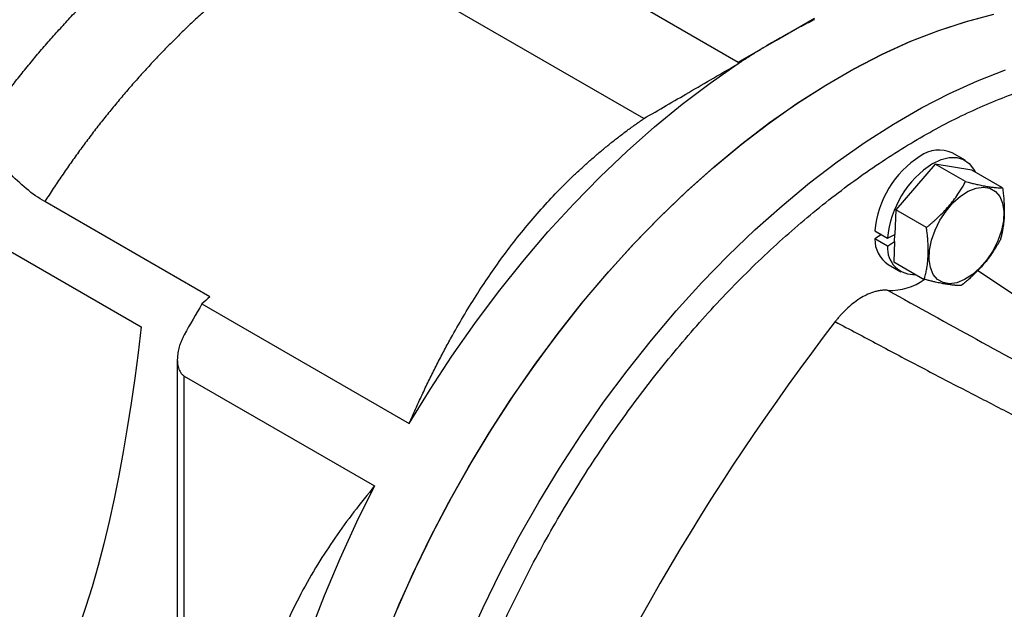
# Model space of a CAD drawing. Header units: inches. Extents: x 0 to 85.2, y 0 to 55.
# Tile 9 of 20: x 71.9 to 78.4, y 21.1 to 25. Entities that reach past the tile are written whole.
import ezdxf

# ---------------------------------------------------------------- set-up
doc = ezdxf.new("R2010")
doc.units = ezdxf.units.IN
doc.header["$LTSCALE"] = 5
doc.header["$MEASUREMENT"] = 0

msp = doc.modelspace()

# ---------------------------------------------------------------- linework, layer by layer
for p, q in [((76.0115, 24.3046), (73.8335, 25.562)), ((75.6231, 25.2596), (76.6334, 24.6764)), ((76.8839, 24.8211), (77.1345, 24.9657)), ((76.6334, 24.6764), (76.8839, 24.8211)), ((76.6334, 24.6764), (76.6335, 24.6659)), ((76.6335, 24.6659), (76.6334, 24.666)), ((78.1256, 24.0304), (78.042, 24.0786)), ((77.9282, 24.0058), (77.6709, 23.7046)), ((78.1295, 23.8896), (77.9282, 24.0058)), ((78.1713, 23.965), (77.9282, 24.0058)), ((70.8929, 23.9782), (72.7027, 22.9334)), ((78.3726, 23.8488), (78.1713, 23.965)), ((73.1535, 23.1318), (72.068, 23.7585)), ((77.6709, 23.7046), (77.6641, 23.5423)), ((77.8721, 23.5884), (77.6709, 23.7046)), ((77.5321, 23.567), (77.6156, 23.5187)), ((77.5756, 23.5418), (77.5321, 23.5127)), ((77.6156, 23.5187), (77.6641, 23.5423)), ((77.6621, 23.4956), (77.6641, 23.5423)), ((77.6156, 23.4645), (77.5321, 23.5127)), ((77.6156, 23.4645), (77.6621, 23.4956)), ((77.6621, 23.4956), (77.6566, 23.3627)), ((77.6189, 23.3455), (77.7024, 23.2973)), ((77.6566, 23.3627), (77.8578, 23.2465)), ((78.2073, 23.3074), (79.0951, 22.7118)), ((73.1026, 23.0854), (74.4667, 22.2979)), ((72.9404, 22.7189), (72.9404, 17.8485)), ((72.9865, 22.6108), (74.2392, 21.8876)), ((72.9865, 17.7843), (72.9865, 22.6108))]:
    msp.add_line(p, q)
at = {"flags": 128}
for points in [[(74.3034, 20.8708), (74.4017, 21.1089), (74.5082, 21.3455), (74.6226, 21.5798), (74.7446, 21.8112), (74.8739, 22.0391), (75.01, 22.2629), (75.1526, 22.4817), (75.3013, 22.6952), (75.4557, 22.9026), (75.6153, 23.1033), (75.7797, 23.2969), (75.9485, 23.4827), (76.121, 23.6602), (76.2969, 23.829), (76.4757, 23.9884), (76.6567, 24.1382), (76.8396, 24.2778), (77.0239, 24.4069), (77.2089, 24.5251), (77.3941, 24.632), (77.5792, 24.7275), (77.7634, 24.8111), (77.9463, 24.8826), (78.1274, 24.942), (78.3061, 24.9888)], [(74.3852, 21.0703), (74.4913, 21.3093), (74.6056, 21.546), (74.7276, 21.78), (74.8571, 22.0104), (74.9936, 22.2367), (75.1368, 22.4581), (75.2862, 22.6741), (75.4414, 22.8839), (75.602, 23.0871), (75.7675, 23.2829), (75.9375, 23.471), (76.1113, 23.6506), (76.2886, 23.8213), (76.4689, 23.9826), (76.6515, 24.134), (76.836, 24.2751), (77.0218, 24.4056), (77.2085, 24.5249), (77.3954, 24.6327), (77.5821, 24.7289), (77.7679, 24.813), (77.9524, 24.8848), (78.135, 24.9442), (78.3153, 24.9909)], [(74.4667, 22.2979), (74.6041, 22.5224), (74.748, 22.742), (74.898, 22.956), (75.0538, 23.1639), (75.2147, 23.365), (75.3805, 23.5588), (75.5506, 23.7446), (75.7244, 23.9221), (75.9016, 24.0906), (76.0816, 24.2497), (76.264, 24.3989), (76.448, 24.5378), (76.6334, 24.666)], [(74.8471, 20.8518), (74.9536, 21.0883), (75.068, 21.3227), (75.19, 21.5541), (75.3193, 21.782), (75.4554, 22.0057), (75.598, 22.2246), (75.7468, 22.438), (75.9011, 22.6454), (76.0608, 22.8462), (76.2252, 23.0398), (76.3939, 23.2256), (76.5664, 23.4031), (76.7423, 23.5718), (76.9211, 23.7313), (77.1022, 23.8811), (77.2851, 24.0207), (77.4693, 24.1498), (77.6543, 24.268), (77.8396, 24.3749), (78.0246, 24.4703), (78.2088, 24.5539), (78.3917, 24.6255)], [(77.914, 24.0094), (77.969, 24.0353), (78.0221, 24.0485), (78.0715, 24.0486), (78.1156, 24.0356), (78.1528, 24.01), (78.1819, 23.9725), (78.1915, 23.9534)], [(78.1474, 23.8271), (78.1983, 23.8474), (78.2464, 23.854), (78.2897, 23.8467), (78.3262, 23.8259), (78.3543, 23.7924), (78.3729, 23.7477), (78.3812, 23.6938), (78.3786, 23.6329), (78.3654, 23.5679), (78.3422, 23.5014), (78.3099, 23.4365), (78.27, 23.3759), (78.2242, 23.3223), (78.1746, 23.278), (78.1232, 23.2451)], [(78.1232, 23.2451), (78.0723, 23.2248), (78.0242, 23.2182), (77.9809, 23.2254), (77.9444, 23.2463), (77.9162, 23.2798), (77.8976, 23.3245), (77.8894, 23.3784), (77.892, 23.4392), (77.9051, 23.5043), (77.9284, 23.5708), (77.9606, 23.6357), (78.0005, 23.6963), (78.0463, 23.7499), (78.096, 23.7941), (78.1474, 23.8271)], [(74.2392, 21.8876), (74.1201, 21.6488), (74.0092, 21.4076), (73.9068, 21.1645), (73.8132, 20.9204)]]:
    msp.add_lwpolyline(points, dxfattribs=at)
for centre, radius, start, end in [((78.1862, 23.5053), 0.657, 122.78554, 174.61536), ((77.9542, 23.8871), 0.2107, 65.34765, 125.96285), ((78.2697, 23.4571), 0.657, 122.78554, 174.61536), ((77.7306, 23.5096), 0.1985, 179.09895, 235.74664), ((77.7892, 23.4523), 0.174, 175.96047, 274.23447), ((77.6331, 23.5572), 0.3833, 267.88265, 305.86613), ((80.4392, 18.7502), 8.5218, 149.42159, 150.9926), ((84.1508, 11.0266), 16.3547, 132.25424, 132.49581), ((89.6745, 13.4183), 15.6541, 142.40322, 157.59678), ((91.6043, 12.3042), 15.1518, 141.57137, 158.42863)]:
    msp.add_arc(centre, radius, start, end)
for points, knots in [([(71.6317, 24.2229), (71.6423, 24.2379), (71.6634, 24.2678), (71.6954, 24.3122), (71.7276, 24.3563), (71.7601, 24.4001), (71.7929, 24.4435), (71.8259, 24.4865), (71.8592, 24.5293), (71.8927, 24.5716), (71.9265, 24.6137), (71.9606, 24.6554), (71.9949, 24.6967), (72.0294, 24.7377), (72.0643, 24.7784), (72.0994, 24.8187), (72.1347, 24.8587), (72.1703, 24.8983), (72.2061, 24.9376), (72.2423, 24.9765), (72.2786, 25.0151), (72.3153, 25.0533), (72.3521, 25.0912), (72.3893, 25.1288), (72.4267, 25.166), (72.4749, 25.2132), (72.5344, 25.2701), (72.6053, 25.3359), (72.6771, 25.4006), (72.7497, 25.464), (72.8231, 25.5261), (72.8973, 25.587), (72.9723, 25.6466), (73.0481, 25.705), (73.1247, 25.7622), (73.2021, 25.8181), (73.2803, 25.8727), (73.3593, 25.9262), (73.4126, 25.9608), (73.4393, 25.9781)], [0, 0, 0, 0, 0.021265, 0.0425, 0.063707, 0.084886, 0.106038, 0.127164, 0.148265, 0.169343, 0.190397, 0.211428, 0.232439, 0.253429, 0.274399, 0.295351, 0.316286, 0.337203, 0.358105, 0.378992, 0.399866, 0.420726, 0.441574, 0.462411, 0.483238, 0.504056, 0.542446, 0.580773, 0.619044, 0.657265, 0.695442, 0.733581, 0.771688, 0.809768, 0.84783, 0.885877, 0.923917, 0.961956, 1, 1, 1, 1]), ([(73.8335, 25.562), (73.8202, 25.5533), (73.7936, 25.536), (73.754, 25.5095), (73.7147, 25.4827), (73.6755, 25.4556), (73.6365, 25.4281), (73.5978, 25.4003), (73.5593, 25.3721), (73.521, 25.3436), (73.4829, 25.3147), (73.445, 25.2855), (73.4074, 25.256), (73.37, 25.2261), (73.3328, 25.1958), (73.2958, 25.1652), (73.2591, 25.1343), (73.2225, 25.103), (73.1862, 25.0714), (73.1502, 25.0394), (73.1143, 25.0071), (73.0787, 24.9745), (73.0433, 24.9415), (73.0082, 24.9082), (72.9732, 24.8745), (72.9385, 24.8405), (72.9041, 24.8062), (72.8586, 24.7601), (72.8024, 24.7017), (72.736, 24.6305), (72.6705, 24.5579), (72.6059, 24.4839), (72.5423, 24.4086), (72.4796, 24.332), (72.4178, 24.254), (72.3571, 24.1747), (72.2972, 24.0941), (72.2384, 24.0122), (72.1805, 23.929), (72.1236, 23.8445), (72.0865, 23.7872), (72.068, 23.7585)], [0, 0, 0, 0, 0.018904, 0.037814, 0.056732, 0.075656, 0.094588, 0.113529, 0.132478, 0.151436, 0.170404, 0.189383, 0.208372, 0.227372, 0.246384, 0.265408, 0.284445, 0.303495, 0.322558, 0.341636, 0.360728, 0.379835, 0.398958, 0.418097, 0.437252, 0.456425, 0.475614, 0.494822, 0.533049, 0.571369, 0.609785, 0.6483, 0.686919, 0.725644, 0.764479, 0.803428, 0.842494, 0.881681, 0.920992, 0.960431, 1, 1, 1, 1]), ([(77.1346, 24.9552), (77.1242, 24.95), (77.1033, 24.9397), (77.072, 24.9237), (77.0406, 24.9074), (77.0093, 24.8908), (76.978, 24.8739), (76.9466, 24.8566), (76.9153, 24.8391), (76.8944, 24.8271), (76.8839, 24.8211)], [0, 0, 0, 0, 0.125047, 0.250081, 0.375102, 0.500108, 0.625102, 0.750081, 0.875047, 1, 1, 1, 1]), ([(76.8839, 24.8211), (76.8735, 24.815), (76.8526, 24.8029), (76.8213, 24.7843), (76.7899, 24.7654), (76.7586, 24.7461), (76.7273, 24.7266), (76.696, 24.7067), (76.6648, 24.6865), (76.6439, 24.6728), (76.6335, 24.6659)], [0, 0, 0, 0, 0.124953, 0.249919, 0.374899, 0.499892, 0.624899, 0.749919, 0.874953, 1, 1, 1, 1]), ([(74.4341, 18.2956), (74.4373, 18.4257), (74.4436, 18.6861), (74.4944, 19.0967), (74.575, 19.5172), (74.6876, 19.9452), (74.8303, 20.3761), (75.002, 20.8058), (75.2008, 21.2303), (75.425, 21.6453), (75.6724, 22.047), (75.9405, 22.4314), (76.2269, 22.7949), (76.5286, 23.134), (76.843, 23.4453), (77.1668, 23.7259), (77.497, 23.9731), (77.8305, 24.1845), (78.1639, 24.3581), (78.4941, 24.4922), (78.8179, 24.5854), (79.1323, 24.637), (79.434, 24.6464), (79.7204, 24.6135), (79.9885, 24.5387), (80.2359, 24.4226), (80.4601, 24.2664), (80.6589, 24.0715), (80.8306, 23.84), (80.9732, 23.5738), (81.0862, 23.2761), (81.1653, 22.9477), (81.2081, 22.6834), (81.2137, 22.523), (81.215, 22.4882)], [0, 0, 0, 0, 0.031973, 0.0639459, 0.0959189, 0.1278919, 0.1598648, 0.1918378, 0.2238108, 0.2557837, 0.2877567, 0.3197297, 0.3517026, 0.3836756, 0.4156486, 0.4476215, 0.4795945, 0.5115675, 0.5435404, 0.5755134, 0.6074864, 0.6394594, 0.6714323, 0.7034053, 0.7353782, 0.7673512, 0.7993242, 0.8312972, 0.8632701, 0.8952431, 0.9272161, 0.959189, 0.991162, 1, 1, 1, 1]), ([(76.0115, 24.3046), (76.1101, 24.3619), (76.3173, 24.4825), (76.5246, 24.6028), (76.6334, 24.666)], [0, 0, 0, 0, 0.475445, 1, 1, 1, 1]), ([(74.4667, 22.2979), (74.4737, 22.3139), (74.4875, 22.3458), (74.5086, 22.3932), (74.5299, 22.4401), (74.5513, 22.4863), (74.5729, 22.532), (74.5946, 22.5771), (74.6165, 22.6216), (74.6385, 22.6656), (74.6607, 22.709), (74.683, 22.7518), (74.7055, 22.7941), (74.7281, 22.8358), (74.7959, 22.9584), (74.9125, 23.1537), (75.063, 23.3725), (75.1916, 23.5397), (75.2943, 23.6631), (75.4, 23.7803), (75.4899, 23.8725), (75.5623, 23.9422), (75.6156, 23.9917), (75.6698, 24.04), (75.7248, 24.0871), (75.7805, 24.133), (75.837, 24.1777), (75.8944, 24.2212), (75.9524, 24.2636), (75.9918, 24.291), (76.0115, 24.3046)], [0, 0, 0, 0, 0.020112, 0.040073, 0.059883, 0.079543, 0.099052, 0.118411, 0.137621, 0.156682, 0.175595, 0.19436, 0.212976, 0.231446, 0.249769, 0.376929, 0.498337, 0.562605, 0.625666, 0.687562, 0.748337, 0.776844, 0.805202, 0.833416, 0.861492, 0.889436, 0.917253, 0.944949, 0.972529, 1, 1, 1, 1]), ([(72.068, 23.7585), (72.0272, 23.782), (71.9869, 23.8102), (71.9071, 23.8755), (71.8687, 23.9118), (71.8133, 23.9711), (71.7951, 23.9917), (71.7596, 24.0345), (71.7421, 24.0569), (71.6917, 24.1253), (71.6605, 24.173), (71.6317, 24.2229)], [0, 0, 0, 0, 0.25, 0.25, 0.5, 0.5, 0.625, 0.625, 0.75, 0.75, 1, 1, 1, 1]), ([(77.8721, 23.5884), (77.8776, 23.593), (77.8886, 23.6019), (77.9046, 23.6154), (77.9201, 23.6288), (77.9349, 23.6421), (77.9569, 23.6626), (77.9853, 23.6908), (78.0188, 23.7278), (78.0499, 23.7663), (78.0753, 23.8015), (78.096, 23.8331), (78.1131, 23.8608), (78.1239, 23.8799), (78.1295, 23.8896)], [0, 0, 0, 0, 0.052382, 0.103528, 0.153458, 0.20219, 0.249745, 0.375284, 0.497822, 0.621384, 0.748024, 0.8286, 0.912561, 1, 1, 1, 1]), ([(78.1295, 23.8896), (78.1348, 23.8882), (78.1453, 23.8856), (78.1606, 23.8818), (78.1753, 23.8782), (78.1894, 23.8749), (78.2104, 23.8702), (78.2374, 23.8645), (78.2691, 23.8586), (78.2984, 23.8542), (78.3222, 23.8515), (78.3416, 23.85), (78.3574, 23.8491), (78.3675, 23.8489), (78.3726, 23.8488)], [0, 0, 0, 0, 0.052382, 0.103528, 0.153458, 0.20219, 0.249745, 0.375284, 0.497822, 0.621384, 0.748024, 0.8286, 0.912561, 1, 1, 1, 1]), ([(78.3726, 23.8488), (78.3735, 23.8423), (78.3752, 23.8294), (78.3775, 23.8104), (78.3794, 23.7919), (78.381, 23.7739), (78.383, 23.7469), (78.3845, 23.7114), (78.384, 23.6679), (78.381, 23.6256), (78.3762, 23.5895), (78.3707, 23.5588), (78.3651, 23.5328), (78.3606, 23.5157), (78.3583, 23.5069)], [0, 0, 0, 0, 0.052382, 0.103528, 0.153458, 0.20219, 0.249745, 0.375284, 0.497822, 0.621384, 0.748024, 0.8286, 0.912561, 1, 1, 1, 1]), ([(77.8578, 23.2465), (77.8592, 23.2517), (77.8619, 23.2621), (77.8656, 23.2777), (77.869, 23.2931), (77.872, 23.3084), (77.8761, 23.3319), (77.8804, 23.3641), (77.8834, 23.4062), (77.884, 23.4498), (77.8824, 23.4895), (77.8796, 23.5251), (77.8764, 23.5562), (77.8735, 23.5775), (77.8721, 23.5884)], [0, 0, 0, 0, 0.0523819, 0.1035284, 0.1534578, 0.2021897, 0.2497452, 0.3752842, 0.4978221, 0.621384, 0.7480242, 0.8286, 0.9125606, 1, 1, 1, 1]), ([(78.3583, 23.5069), (78.355, 23.5011), (78.3485, 23.4896), (78.3385, 23.4726), (78.3284, 23.4561), (78.3182, 23.4402), (78.3022, 23.4162), (78.2795, 23.3847), (78.2486, 23.3462), (78.2151, 23.3091), (78.1834, 23.2776), (78.1543, 23.2508), (78.1284, 23.2282), (78.1102, 23.2134), (78.1009, 23.2058)], [0, 0, 0, 0, 0.052382, 0.103528, 0.153458, 0.20219, 0.249745, 0.375284, 0.497822, 0.621384, 0.748024, 0.8286, 0.912561, 1, 1, 1, 1]), ([(78.1009, 23.2058), (78.0979, 23.2058), (78.0919, 23.2059), (78.0826, 23.2063), (78.0732, 23.2067), (78.0636, 23.2074), (78.0487, 23.2087), (78.0275, 23.211), (77.9983, 23.2154), (77.9666, 23.2212), (77.9365, 23.2276), (77.9087, 23.2339), (77.884, 23.2399), (77.8667, 23.2443), (77.8578, 23.2465)], [0, 0, 0, 0, 0.052382, 0.103528, 0.153458, 0.20219, 0.249745, 0.375284, 0.497822, 0.621384, 0.748024, 0.8286, 0.912561, 1, 1, 1, 1]), ([(77.6189, 23.1742), (77.6165, 23.1744), (77.6114, 23.1749), (77.6032, 23.1752), (77.5939, 23.1752), (77.5834, 23.1747), (77.5682, 23.1733), (77.552, 23.1705), (77.5235, 23.1635), (77.489, 23.1511), (77.4427, 23.1271), (77.3985, 23.0975), (77.3625, 23.0675), (77.3367, 23.043), (77.3193, 23.0252), (77.3026, 23.0069), (77.2866, 22.9882), (77.2764, 22.9753), (77.2714, 22.9689)], [0, 0, 0, 0, 0.02276, 0.048377, 0.076904, 0.108392, 0.142891, 0.212376, 0.249655, 0.386439, 0.499548, 0.629469, 0.749589, 0.801382, 0.852379, 0.902517, 0.95174, 1, 1, 1, 1]), ([(77.2714, 22.9689), (77.3186, 22.9436), (77.4123, 22.8933), (77.5525, 22.8187), (77.6911, 22.7453), (77.8282, 22.6731), (77.9638, 22.6021), (78.0979, 22.5323), (78.2306, 22.4637), (78.3618, 22.3963), (78.5118, 22.3197), (78.68, 22.2346), (78.8655, 22.1417), (79.047, 22.0518), (79.2245, 21.9649), (79.3981, 21.881), (79.5675, 21.8001), (79.6795, 21.7475), (79.7347, 21.7216)], [0, 0, 0, 0, 0.058359, 0.116016, 0.172971, 0.229225, 0.284778, 0.339631, 0.393783, 0.447235, 0.499987, 0.57692, 0.652017, 0.725278, 0.796706, 0.866301, 0.934065, 1, 1, 1, 1]), ([(72.9865, 22.8826), (72.9847, 22.8793), (72.9812, 22.8728), (72.9762, 22.8629), (72.9715, 22.8528), (72.9672, 22.8427), (72.9631, 22.8325), (72.9593, 22.8222), (72.9528, 22.8027), (72.9454, 22.7743), (72.9402, 22.7364), (72.9401, 22.7052), (72.9433, 22.681), (72.9476, 22.6634), (72.9539, 22.6471), (72.9615, 22.6339), (72.9696, 22.624), (72.9775, 22.6165), (72.9835, 22.6127), (72.9865, 22.6108)], [0, 0, 0, 0, 0.035846, 0.071522, 0.107066, 0.142517, 0.177915, 0.213299, 0.248709, 0.376263, 0.498375, 0.6235, 0.687476, 0.748589, 0.812718, 0.874043, 0.916707, 0.95848, 1, 1, 1, 1]), ([(83.4312, 22.7753), (83.4293, 22.7762), (83.3824, 22.7971), (83.2853, 22.828), (83.1399, 22.8669), (82.989, 22.8932), (82.8336, 22.9085), (82.674, 22.9122), (82.5105, 22.9045), (82.3435, 22.8854), (82.1736, 22.8547), (82.0011, 22.8127), (81.8265, 22.7594), (81.6503, 22.6949), (81.4729, 22.6194), (81.2948, 22.5332), (81.1164, 22.4365), (80.9383, 22.3296), (80.7608, 22.2127), (80.5844, 22.0861), (80.4095, 21.9502), (80.2365, 21.8054), (80.0659, 21.652), (79.898, 21.4903), (79.7333, 21.3209), (79.5722, 21.1441), (79.415, 20.9604), (79.2621, 20.7702), (79.1139, 20.574), (78.9708, 20.3723), (78.8331, 20.1656), (78.7012, 19.9543), (78.5753, 19.7391), (78.4557, 19.5204), (78.3429, 19.2988), (78.2369, 19.0748), (78.1382, 18.8489), (78.047, 18.6218), (77.9634, 18.394), (77.8877, 18.166), (77.8201, 17.9383), (77.7608, 17.7116), (77.7099, 17.4864), (77.6676, 17.2633), (77.6339, 17.0427), (77.609, 16.8252), (77.593, 16.6114), (77.5859, 16.4017), (77.5878, 16.1968), (77.5987, 15.997), (77.6186, 15.8029), (77.6475, 15.6151), (77.6854, 15.4339), (77.732, 15.2599), (77.7875, 15.0936), (77.8516, 14.9354), (77.9241, 14.7858), (78.0049, 14.6452), (78.0937, 14.5139), (78.1901, 14.3923), (78.2944, 14.2813), (78.3827, 14.1984), (78.4386, 14.1563), (78.4548, 14.144)], [0, 0, 0, 0, 0.000699, 0.017185, 0.033696, 0.050243, 0.066836, 0.08348, 0.100174, 0.116917, 0.133701, 0.150521, 0.167368, 0.184235, 0.201116, 0.218007, 0.234901, 0.251796, 0.26869, 0.28558, 0.302467, 0.319348, 0.336225, 0.353097, 0.369965, 0.386828, 0.403688, 0.420545, 0.437398, 0.45425, 0.471099, 0.487948, 0.504796, 0.521645, 0.538494, 0.555344, 0.572195, 0.589049, 0.605905, 0.622766, 0.639629, 0.656498, 0.673371, 0.69025, 0.707135, 0.724025, 0.740921, 0.757823, 0.774729, 0.791639, 0.808551, 0.82546, 0.842364, 0.859256, 0.876132, 0.892983, 0.909802, 0.926581, 0.943313, 0.959993, 0.976619, 0.993194, 1, 1, 1, 1]), ([(74.2392, 21.8876), (74.1932, 21.831), (74.1031, 21.7204), (73.9784, 21.5485), (73.8614, 21.3701), (73.7539, 21.1832), (73.6468, 20.9649), (73.5484, 20.714), (73.4676, 20.4198), (73.4142, 20.1033), (73.4076, 19.8728), (73.4043, 19.7579)], [0, 0, 0, 0, 0.104827, 0.20509, 0.30108, 0.402961, 0.500671, 0.62631, 0.751143, 0.87592, 1, 1, 1, 1])]:
    msp.add_open_spline(points, degree=3, knots=knots)
for points in [[(77.6189, 23.1742), (78.0068, 22.9586), (78.396, 22.7449), (78.7869, 22.5339)], [(72.7027, 22.9334), (72.4898, 21.1059), (72.0507, 19.7358), (70.7956, 19.1634)]]:
    msp.add_open_spline(points, degree=3)

doc.saveas('drawing.dxf')
